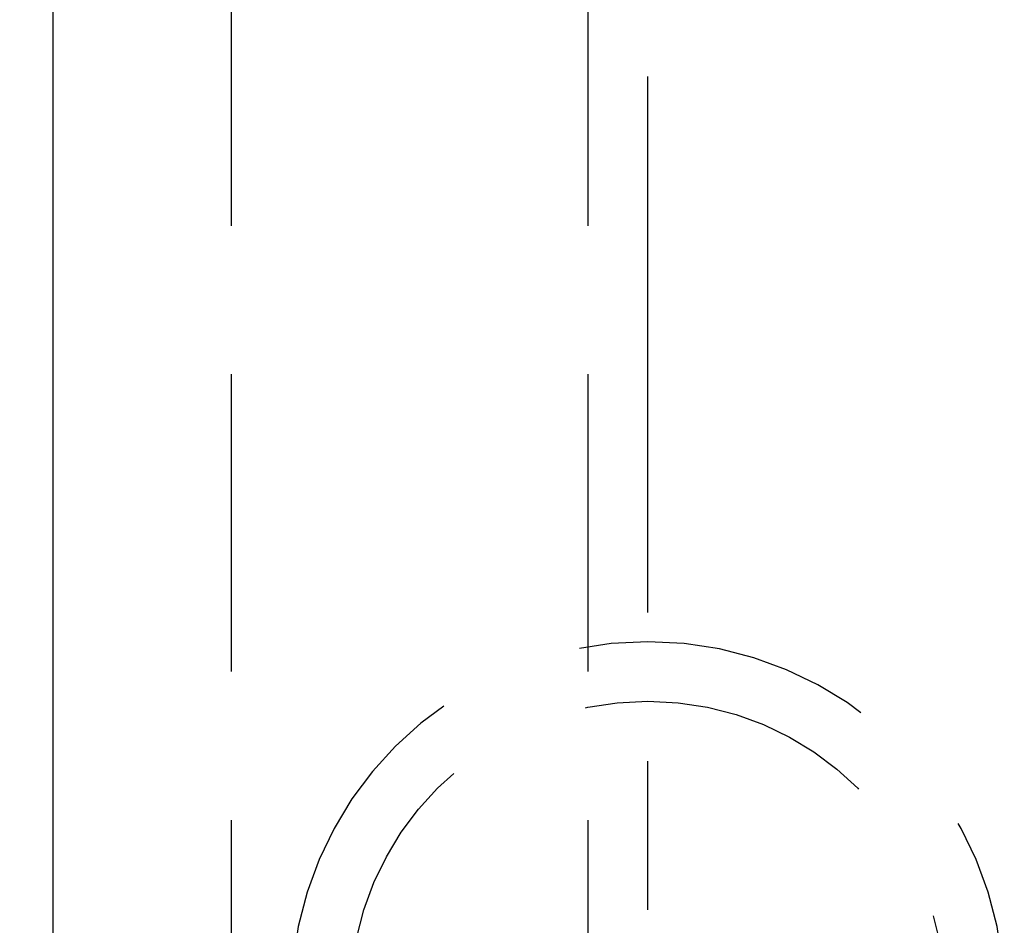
# Model space of a CAD drawing. Extents: x 564 to 800, y 41 to 158.
# Tile 6 of 45: x 700.4 to 708.69, y 105.44 to 113.06. Entities that reach past the tile are written whole.
import ezdxf

# ---------------------------------------------------------------- set-up
doc = ezdxf.new("R2010")
doc.units = 0
doc.header["$MEASUREMENT"] = 0
doc.header["$PDMODE"] = 1
for name, pattern in [('CENTER', [2, 1.25, -0.25, 0.25, -0.25]), ('DASHED', [0.75, 0.5, -0.25]), ('HIDDEN', [0.375, 0.25, -0.125])]:
    doc.linetypes.add(name, pattern=pattern)
doc.layers.get('DEFPOINTS').update_dxf_attribs({"linetype": 'CONTINUOUS'})
for name, color, linetype in [('CEN', 1, 'CENTER'), ('DIM', 4, 'CONTINUOUS'), ('HID', 2, 'HIDDEN'), ('OUT', 3, 'CONTINUOUS')]:
    doc.layers.add(name, color=color, linetype=linetype)
doc.styles.add('CHN', font='SIMPLEX.shx', dxfattribs={"width": 0.7, "bigfont": 'CHINESET.shx'})
doc.dimstyles.get("Standard").update_dxf_attribs({"dimscale": 0, "dimtxt": 4, "dimasz": 3, "dimexe": 1, "dimexo": 0.5, "dimgap": 1, "dimtad": 1, "dimdsep": 46, "dimtxsty": 'CHN', "dimcen": 0.09, "dimclrd": 256, "dimclre": 256, "dimclrt": 256, "dimadec": 0, "dimazin": 0, "dimtp": 1, "dimtm": 1, "dimtfac": 0.6, "dimtix": 1, "dimtmove": 2, "dimatfit": 3, "dimfxl": 1, "dimtvp": 0.85, "dimtolj": 1, "dimarcsym": 0})

# ---------------------------------------------------------------- blocks, each defined once
blk = doc.blocks.new('*D17')
at = {"layer": 'DEFPOINTS', "color": 0, "transparency": 16777216}
for p in [(701.6861, 135.8281), (691.6422, 73.8281), (701.6861, 73.8281)]:
    blk.add_point(p, dxfattribs=at)
at = {"layer": 'DIM', "color": 0, "lineweight": -2, "transparency": 16777216}
for p, q in [((701.1861, 135.8281), (690.6422, 135.8281)), ((691.6422, 133.3281), (691.6422, 76.3281)), ((701.1861, 73.8281), (690.6422, 73.8281))]:
    blk.add_line(p, q, dxfattribs=at)
at = {"layer": 'DIM', "color": 0, "transparency": 16777216}
for points in [[(691.2256, 133.3281), (692.0589, 133.3281), (691.6422, 135.8281)], [(691.2256, 76.3281), (692.0589, 76.3281), (691.6422, 73.8281)]]:
    blk.add_solid(points, dxfattribs=at)
at = {"layer": 'DIM', "color": 0, "transparency": 16777216, "insert": (689.1922, 104.8281), "char_height": 3.5, "attachment_point": 5, "rotation": 90, "style": 'CHN'}
blk.add_mtext('\\A1;%%c62', dxfattribs=at)

msp = doc.modelspace()

# ---------------------------------------------------------------- linework, layer by layer
at = {"layer": 'CEN', "color": 7, "linetype": 'CENTER', "ltscale": 5}
msp.add_line((705.68611, 98.07328), (705.68611, 112.58381), dxfattribs=at)
at = {"layer": 'HID', "color": 7, "linetype": 'DASHED', "ltscale": 5}
for p, q in [((702.18611, 88.82809), (702.18611, 120.82809)), ((705.18611, 88.82809), (705.18611, 120.82809))]:
    msp.add_line(p, q, dxfattribs=at)
msp.add_circle((705.68611, 104.82809), 2.5, dxfattribs=at)
msp.add_arc((705.68611, 104.82809), 3, 270, 180, dxfattribs=at)
at = {"layer": 'OUT', "color": 7, "linetype": 'Continuous', "ltscale": 5}
msp.add_line((700.68611, 74.82809), (700.68611, 134.82809), dxfattribs=at)

# ---------------------------------------------------------------- dimensions: what is measured, and where the dimension line sits
at = {"layer": 'DIM', "color": 7}
dim = msp.add_linear_dim(base=(691.64223, 73.82809), p1=(701.68611, 135.82809), p2=(701.68611, 73.82809), angle=90, text='%%c<>', dimstyle='Standard', override={"dimscale": 1, "dimtxt": 3.5, "dimasz": 2.5, "dimgap": 0.7, "dimdec": 4, "dimclrd": 0, "dimclre": 0, "dimclrt": 0, "dimtdec": 4, "dimtmove": 0}, dxfattribs=at)
dim.commit()
dim.dimension.update_dxf_attribs({"geometry": '*D17', "text_midpoint": (689.19223, 104.82809)})

doc.saveas('drawing.dxf')
